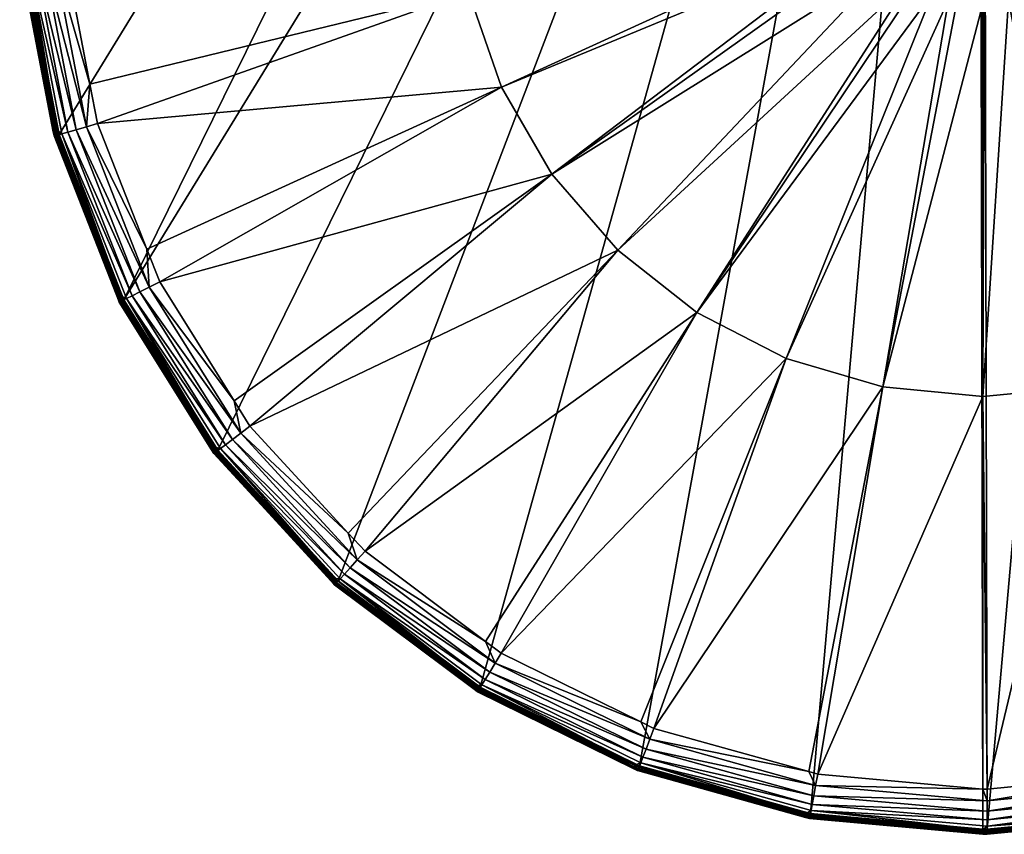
# Model space of a CAD drawing. Extents: x -0.15 to 0.15, y -0.635 to -0.003.
# Tile 1 of 256: x -0.149 to 0.003, y -0.635 to -0.509. Entities that reach past the tile are written whole.
import ezdxf

# ---------------------------------------------------------------- set-up
doc = ezdxf.new("R2010")
doc.units = 0
doc.layers.add('mesh', color=7, linetype='CONTINUOUS')

msp = doc.modelspace()

# ---------------------------------------------------------------- meshes
at = {"layer": 'mesh'}
mesh = msp.add_polyface(dxfattribs=at)
corners = [(-0.02806, -0.33896, 1.14085), (-0.13326, -0.55259, 1.14085), (-0.00065, -0.3363, 1.14085), (-0.1485, -0.49992, 1.14085), (-0.14332, -0.52696, 1.14085), (-0.11946, -0.39611, 1.14085), (-0.13385, -0.41958, 1.14085), (-0.10102, -0.3747, 1.14166), (-0.10154, -0.37509, 1.14166), (-0.10153, -0.3751, 1.14152), (-0.10096, -0.37475, 1.14653), (-0.10058, -0.37517, 1.15107), (-0.10104, -0.37567, 1.15107), (-0.11959, -0.39519, 1.14653), (-0.10071, -0.37604, 1.15286), (-0.09804, -0.37895, 1.15667), (-0.09682, -0.38028, 1.15716), (-0.10763, -0.39225, 1.15716), (-0.08803, -0.37358, 1.15716), (-0.11595, -0.39878, 1.15667), (-0.09914, -0.37775, 1.15574), (-0.11725, -0.3978, 1.15574), (-0.10005, -0.37676, 1.15445), (-0.11832, -0.397, 1.15445), (-0.11914, -0.39553, 1.15107), (-0.07758, -0.45865, 1.16593), (-0.12829, -0.42235, 1.15716), (-0.0711, -0.44445, 1.16593), (-0.1145, -0.39986, 1.15716), (-0.06204, -0.43174, 1.16593), (-0.12335, -0.4143, 1.15716), (-0.05075, -0.42097, 1.16593), (-0.07583, -0.36428, 1.15716), (-0.03762, -0.41253, 1.16593), (-0.05227, -0.35241, 1.15716), (-0.02313, -0.40673, 1.16593), (-0.06525, -0.35895, 1.15716), (-0.02692, -0.34507, 1.15716), (-0.0078, -0.40378, 1.16593), (-0.04012, -0.34889, 1.15716), (-0.01512, -0.47063, 1.1747), (-0.013, -0.46898, 1.1747), (-0.00967, -0.46677, 1.1747), (-0.00566, -0.46507, 1.1747), (-0.101, -0.37568, 1.14085)]
mesh.append_faces([[corners[k] for k in face] for face in [(0, 1, 2, 2), (3, 4, 0, 0), (5, 6, 0, 0), (7, 8, 9, 9), (10, 11, 12, 12), (13, 10, 12, 12), (8, 7, 10, 10), (14, 12, 11, 11), (15, 16, 17, 17), (18, 16, 15, 15), (15, 19, 20, 20), (17, 19, 15, 15), (20, 21, 22, 22), (22, 23, 14, 14), (14, 24, 12, 12), (25, 26, 27, 27), (27, 28, 29, 29), (26, 30, 27, 27), (29, 16, 31, 31), (29, 17, 16, 16), (28, 17, 29, 29), (31, 32, 33, 33), (31, 18, 32, 32), (16, 18, 31, 31), (33, 34, 35, 35), (32, 36, 33, 33), (35, 37, 38, 38), (34, 39, 35, 35), (31, 40, 29, 29), (33, 41, 31, 31), (35, 42, 33, 33), (38, 43, 35, 35), (0, 44, 5, 5)]])
mesh = msp.add_polyface(dxfattribs=at)
corners = [(-0.00065, -0.3363, 1.14085), (-0.13326, -0.55259, 1.14085), (-0.11867, -0.57593, 1.14085), (-0.02806, -0.33896, 1.14085), (-0.14332, -0.52696, 1.14085), (-0.00956, -0.48847, 1.17475), (-0.01975, -0.49097, 1.17475), (-0.02049, -0.48567, 1.17475), (-0.14411, -0.49952, 1.15667), (-0.14232, -0.49935, 1.15716), (-0.13852, -0.51913, 1.15716), (-0.14235, -0.4923, 1.15716), (-0.13908, -0.52576, 1.15667), (-0.14573, -0.49968, 1.15574), (-0.14064, -0.52622, 1.15574), (-0.14706, -0.49981, 1.15445), (-0.14193, -0.52659, 1.15445), (-0.14287, -0.52686, 1.15286), (-0.14804, -0.49991, 1.15286), (-0.01827, -0.49626, 1.1747), (-0.01766, -0.4959, 1.17475), (-0.01715, -0.4977, 1.1747), (-0.02044, -0.49116, 1.1747), (-0.01913, -0.49424, 1.1747), (-0.02109, -0.4865, 1.1747), (-0.02053, -0.49049, 1.1747), (-0.0212, -0.48568, 1.1747), (-0.07978, -0.50486, 1.16593), (-0.14244, -0.47296, 1.15716), (-0.082, -0.48941, 1.16593), (-0.05665, -0.54492, 1.16593), (-0.01487, -0.50062, 1.1747), (-0.01139, -0.50324, 1.1747), (-0.06687, -0.53312, 1.16593), (-0.07468, -0.5196, 1.16593)]
mesh.append_faces([[corners[k] for k in face] for face in [(0, 1, 2, 2), (3, 4, 1, 1), (5, 6, 7, 7), (8, 9, 10, 10), (11, 9, 8, 8), (8, 12, 13, 13), (10, 12, 8, 8), (13, 14, 15, 15), (12, 14, 13, 13), (14, 16, 15, 15), (16, 17, 18, 18), (19, 20, 21, 21), (20, 22, 6, 6), (20, 23, 22, 22), (19, 23, 20, 20), (6, 24, 7, 7), (6, 25, 24, 24), (22, 25, 6, 6), (24, 26, 7, 7), (27, 10, 9, 9), (28, 29, 11, 11), (30, 31, 32, 32), (33, 21, 31, 31), (33, 19, 21, 21), (34, 23, 19, 19), (27, 23, 34, 34), (27, 22, 23, 23), (27, 25, 22, 22), (27, 29, 25, 25), (9, 29, 27, 27), (9, 11, 29, 29), (29, 24, 25, 25), (29, 26, 24, 24)]])
mesh = msp.add_polyface(dxfattribs=at)
corners = [(-0.01512, -0.47063, 1.1747), (-0.01461, -0.47113, 1.17475), (-0.01592, -0.47169, 1.1747), (-0.013, -0.46898, 1.1747), (-0.01039, -0.46784, 1.17475), (-0.08126, -0.47382, 1.16593), (-0.13771, -0.447, 1.15716), (-0.07758, -0.45865, 1.16593), (-0.02081, -0.4825, 1.1747), (-0.0711, -0.44445, 1.16593), (-0.0199, -0.47862, 1.1747), (-0.01845, -0.47505, 1.1747), (-0.06204, -0.43174, 1.16593), (-0.05075, -0.42097, 1.16593), (-0.03762, -0.41253, 1.16593), (-0.01076, -0.46723, 1.1747), (-0.00967, -0.46677, 1.1747), (-0.01231, -0.46753, 1.21704), (-0.01244, -0.4605, 1.21728), (-0.01256, -0.4605, 1.21768), (-0.01275, -0.4605, 1.21916), (-0.01247, -0.47337, 1.21892), (-0.01256, -0.47341, 1.22104), (-0.013, -0.4605, 1.22104), (-0.01248, -0.47349, 1.22316), (-0.01256, -0.4605, 1.22441), (-0.01244, -0.4605, 1.22481), (-0.01275, -0.4605, 1.22293), (-0.10003, -0.5962, 1.14085), (-0.07799, -0.6127, 1.14085), (-0.00065, -0.3363, 1.14085), (-0.01256, -0.448, 1.21768), (-0.013, -0.448, 1.22104), (-0.01255, -0.448, 1.22441), (-0.01296, -0.4478, 1.22106), (-0.01251, -0.4478, 1.22441)]
mesh.append_faces([[corners[k] for k in face] for face in [(0, 1, 2, 2), (3, 1, 0, 0), (3, 4, 1, 1), (5, 6, 7, 7), (7, 8, 5, 5), (9, 10, 7, 7), (9, 11, 10, 10), (12, 11, 9, 9), (12, 2, 11, 11), (12, 0, 2, 2), (13, 3, 0, 0), (14, 15, 3, 3), (14, 16, 15, 15), (17, 18, 19, 19), (19, 20, 21, 21), (20, 22, 21, 21), (20, 23, 22, 22), (21, 17, 19, 19), (24, 25, 26, 26), (27, 25, 24, 24), (24, 23, 27, 27), (24, 22, 23, 23), (28, 29, 30, 30), (31, 19, 18, 18), (31, 20, 19, 19), (32, 20, 31, 31), (32, 23, 20, 20), (32, 27, 23, 23), (33, 27, 32, 32), (33, 25, 27, 27), (33, 26, 25, 25), (34, 32, 31, 31), (35, 33, 32, 32)]])
mesh = msp.add_polyface(dxfattribs=at)
corners = [(0, -0.6347, 1.14085), (-0.00065, -0.3363, 1.14085), (-0.02677, -0.63228, 1.14085), (-0.05329, -0.62486, 1.14085), (-0.07799, -0.6127, 1.14085), (-0.07832, -0.61323, 1.14116), (-0.07824, -0.61312, 1.14102), (-0.10036, -0.59657, 1.14102), (-0.07815, -0.61297, 1.14092), (-0.10025, -0.59644, 1.14092), (-0.09705, -0.59295, 1.15667), (-0.09584, -0.59161, 1.15716), (-0.07716, -0.60559, 1.15716), (-0.07565, -0.60895, 1.15667), (-0.0765, -0.61034, 1.15574), (-0.09814, -0.59415, 1.15574), (-0.07721, -0.61148, 1.15445), (-0.09904, -0.59515, 1.15445), (-0.07772, -0.61232, 1.15286), (-0.0997, -0.59588, 1.15286), (-0.01554, -0.56611, 1.16593), (-0.05104, -0.61907, 1.15716), (-0.03051, -0.56172, 1.16593), (-0.02703, -0.62578, 1.15716), (-0.02563, -0.62617, 1.15716), (-0.07471, -0.60742, 1.15716), (-0.04438, -0.55456, 1.16593), (-0.05306, -0.61808, 1.15716), (-0.05665, -0.54492, 1.16593), (-0.11371, -0.57219, 1.15716), (-0.06687, -0.53312, 1.16593), (-0.09845, -0.58878, 1.15716), (-0.1277, -0.54982, 1.15716), (-0.07468, -0.5196, 1.16593), (0, -0.5676, 1.16593), (-0.00532, -0.50603, 1.1747), (-0.00781, -0.50502, 1.1747), (-0.01045, -0.50395, 1.1747), (-0.01139, -0.50324, 1.1747), (-0.01487, -0.50062, 1.1747), (-0.01827, -0.49626, 1.1747), (-0.11867, -0.57593, 1.14085), (-0.10003, -0.5962, 1.14085), (-0.07806, -0.61281, 1.14086)]
mesh.append_faces([[corners[k] for k in face] for face in [(0, 1, 2, 2), (1, 3, 2, 2), (1, 4, 3, 3), (5, 6, 7, 7), (6, 8, 9, 9), (10, 11, 12, 12), (12, 13, 10, 10), (13, 14, 15, 15), (14, 16, 17, 17), (16, 18, 19, 19), (20, 21, 22, 22), (20, 23, 21, 21), (24, 23, 20, 20), (22, 25, 26, 26), (22, 27, 25, 25), (21, 27, 22, 22), (26, 11, 28, 28), (26, 12, 11, 11), (25, 12, 26, 26), (28, 29, 30, 30), (11, 31, 28, 28), (30, 32, 33, 33), (34, 24, 20, 20), (22, 35, 20, 20), (22, 36, 35, 35), (26, 36, 22, 22), (26, 37, 36, 36), (26, 38, 37, 37), (28, 38, 26, 26), (30, 39, 28, 28), (33, 40, 30, 30), (1, 41, 42, 42), (43, 4, 42, 42), (8, 43, 42, 42)]])
mesh = msp.add_polyface(dxfattribs=at)
corners = [(0, -0.6347, 1.14085), (0, -0.3363, 1.14085), (-0.00065, -0.3363, 1.14085), (0.00065, -0.6347, 1.14085), (0.02677, -0.33872, 1.14085), (0.05451, -0.62439, 1.14085), (0.07799, -0.35831, 1.14085), (0.05329, -0.34614, 1.14085), (-0.0078, -0.40378, 1.16593), (-0.00066, -0.34251, 1.15716), (0.0078, -0.40378, 1.16593), (0.02563, -0.34483, 1.15716), (0.02313, -0.40673, 1.16593), (0.07471, -0.36358, 1.15716), (0.03762, -0.41253, 1.16593), (0.06526, -0.35893, 1.15716), (0.05075, -0.42097, 1.16593), (0.09584, -0.37939, 1.15716), (0.06204, -0.43174, 1.16593), (0.08805, -0.37356, 1.15716), (0.11371, -0.39881, 1.15716), (0.0711, -0.44445, 1.16593), (0.10766, -0.39223, 1.15716), (0.00199, -0.46456, 1.1747), (0.00594, -0.46523, 1.1747), (0.05104, -0.35193, 1.15716), (0.01045, -0.46705, 1.1747), (0.013, -0.46897, 1.1747), (0.0159, -0.47171, 1.1747), (0.10003, -0.3748, 1.14085), (0.01063, -0.4475, 1.22389), (0.01083, -0.4475, 1.22728), (0.00953, -0.4475, 1.22654), (0.01208, -0.4475, 1.22426), (0.011, -0.4475, 1.22104), (0.0125, -0.4475, 1.22103), (0.01063, -0.4475, 1.2182), (0.01207, -0.4475, 1.21779), (0.00953, -0.4475, 1.21554), (0.01082, -0.4475, 1.21478), (0.00778, -0.4475, 1.21327), (0.00883, -0.4475, 1.21219), (0.0055, -0.4475, 1.21152), (0.00624, -0.4475, 1.21021), (0.00285, -0.4475, 1.21042)]
mesh.append_faces([[corners[k] for k in face] for face in [(0, 1, 2, 2), (3, 4, 1, 1), (5, 6, 7, 7), (8, 9, 10, 10), (10, 11, 12, 12), (13, 14, 15, 15), (13, 16, 14, 14), (16, 17, 18, 18), (16, 19, 17, 17), (13, 19, 16, 16), (18, 20, 21, 21), (17, 22, 18, 18), (12, 23, 10, 10), (12, 14, 24, 24), (25, 14, 12, 12), (25, 15, 14, 14), (16, 26, 14, 14), (18, 27, 16, 16), (21, 28, 18, 18), (5, 29, 6, 6), (30, 31, 32, 32), (30, 33, 31, 31), (34, 33, 30, 30), (34, 35, 33, 33), (36, 35, 34, 34), (36, 37, 35, 35), (38, 37, 36, 36), (38, 39, 37, 37), (40, 39, 38, 38), (40, 41, 39, 39), (42, 41, 40, 40), (42, 43, 41, 41), (44, 43, 42, 42)]])
mesh = msp.add_polyface(dxfattribs=at)
corners = [(0.00065, -0.6347, 1.14085), (0, -0.3363, 1.14085), (0, -0.6347, 1.14085), (0.02806, -0.63204, 1.14085), (0.02677, -0.33872, 1.14085), (0.01039, -0.50316, 1.17475), (0.00547, -0.50525, 1.17475), (0.00388, -0.49472, 1.17475), (0.00017, -0.50599, 1.17475), (0.00183, -0.49537, 1.17475), (0, -0.50599, 1.17475), (0.00001, -0.49547, 1.17475), (0.00067, -0.63029, 1.15667), (0.00066, -0.62849, 1.15716), (0.02692, -0.62593, 1.15716), (0, -0.62849, 1.15716), (0.02726, -0.6277, 1.15667), (0.00067, -0.63191, 1.15574), (0.02757, -0.6293, 1.15574), (0.01461, -0.49987, 1.17475), (0.01512, -0.50037, 1.1747), (0.01458, -0.50079, 1.1747), (0.01141, -0.50327, 1.1747), (0.01076, -0.50377, 1.1747), (0.00781, -0.50502, 1.1747), (0.00566, -0.50594, 1.1747), (0.00018, -0.5067, 1.1747), (0.00399, -0.50617, 1.1747), (0.01554, -0.56611, 1.16593), (0, -0.5676, 1.16593), (0.05665, -0.54492, 1.16593), (0.01713, -0.4977, 1.1747), (0.04438, -0.55456, 1.16593), (0.03051, -0.56172, 1.16593)]
mesh.append_faces([[corners[k] for k in face] for face in [(0, 1, 2, 2), (3, 4, 0, 0), (5, 6, 7, 7), (8, 9, 6, 6), (10, 11, 8, 8), (12, 13, 14, 14), (15, 13, 12, 12), (12, 16, 17, 17), (14, 16, 12, 12), (16, 18, 17, 17), (19, 20, 21, 21), (22, 19, 21, 21), (22, 5, 19, 19), (23, 5, 22, 22), (24, 5, 23, 23), (24, 6, 5, 5), (25, 6, 24, 24), (6, 26, 8, 8), (6, 27, 26, 26), (25, 27, 6, 6), (13, 28, 14, 14), (13, 29, 28, 28), (15, 29, 13, 13), (30, 20, 31, 31), (30, 21, 20, 20), (32, 22, 21, 21), (32, 23, 22, 22), (33, 24, 23, 23), (28, 24, 33, 33), (28, 25, 24, 24), (28, 27, 25, 25), (29, 27, 28, 28), (29, 26, 27, 27)]])
mesh = msp.add_polyface(dxfattribs=at)
corners = [(-0.14863, -0.49993, 1.14086), (-0.1485, -0.49992, 1.14085), (-0.14876, -0.47237, 1.14086), (-0.14332, -0.52696, 1.14085), (-0.14345, -0.527, 1.14086), (-0.14941, -0.47232, 1.14152), (-0.1493, -0.49934, 1.14166), (-0.14929, -0.49999, 1.14152), (-0.14942, -0.47232, 1.14166), (-0.1493, -0.5, 1.14166), (-0.14421, -0.52654, 1.14166), (-0.14923, -0.49999, 1.14133), (-0.14935, -0.47232, 1.14133), (-0.14408, -0.52718, 1.14152), (-0.14913, -0.49998, 1.14116), (-0.14925, -0.47233, 1.14116), (-0.14403, -0.52716, 1.14133), (-0.14899, -0.49997, 1.14102), (-0.14911, -0.47234, 1.14102), (-0.14393, -0.52714, 1.14116), (-0.14882, -0.49995, 1.14092), (-0.14894, -0.47236, 1.14092), (-0.1438, -0.5271, 1.14102), (-0.14363, -0.52705, 1.14092), (-0.14922, -0.49933, 1.14653), (-0.14866, -0.49928, 1.15107), (-0.14854, -0.49995, 1.15107), (-0.14414, -0.52651, 1.14653), (-0.14866, -0.47241, 1.15107), (-0.14922, -0.47167, 1.14653), (-0.14804, -0.49991, 1.15286), (-0.14411, -0.49952, 1.15667), (-0.14573, -0.49968, 1.15574), (-0.14585, -0.47266, 1.15574), (-0.14706, -0.49981, 1.15445), (-0.14719, -0.47254, 1.15445), (-0.14817, -0.47246, 1.15286), (-0.14193, -0.52659, 1.15445), (-0.1436, -0.52636, 1.15107)]
mesh.append_faces([[corners[k] for k in face] for face in [(0, 1, 2, 2), (0, 3, 1, 1), (4, 3, 0, 0), (5, 6, 7, 7), (5, 8, 6, 6), (7, 9, 10, 10), (6, 9, 7, 7), (7, 11, 12, 12), (13, 11, 7, 7), (11, 14, 15, 15), (16, 14, 11, 11), (14, 17, 18, 18), (19, 17, 14, 14), (17, 20, 21, 21), (22, 20, 17, 17), (20, 0, 2, 2), (23, 0, 20, 20), (23, 4, 0, 0), (24, 25, 26, 26), (24, 6, 8, 8), (27, 10, 9, 9), (27, 24, 26, 26), (9, 24, 27, 27), (9, 6, 24, 24), (24, 28, 25, 25), (8, 29, 24, 24), (30, 26, 25, 25), (31, 32, 33, 33), (32, 34, 35, 35), (36, 30, 25, 25), (34, 30, 36, 36), (34, 37, 30, 30), (30, 38, 26, 26)]])
mesh = msp.add_polyface(dxfattribs=at)
corners = [(0, -0.6355, 1.14166), (-0.02691, -0.63306, 1.14166), (0, -0.63536, 1.14653), (-0.02675, -0.63232, 1.15107), (0, -0.6348, 1.15107), (0, -0.50599, 1.17475), (-0.00132, -0.49546, 1.17475), (0.00001, -0.49547, 1.17475), (-0.00181, -0.49537, 1.17475), (-0.00514, -0.50534, 1.17475), (-0.00231, -0.49527, 1.17475), (-0.00387, -0.4947, 1.17475), (-0.0101, -0.50333, 1.17475), (-0.02666, -0.63183, 1.15286), (0.00068, -0.63424, 1.15286), (-0.00781, -0.50502, 1.1747), (-0.01045, -0.50395, 1.1747), (-0.00532, -0.50603, 1.1747), (-0.004, -0.5062, 1.1747), (0, -0.5067, 1.1747), (0.00017, -0.50599, 1.17475), (0.00018, -0.5067, 1.1747), (0, -0.5676, 1.16593), (-0.01554, -0.56611, 1.16593), (0, -0.62849, 1.15716), (-0.02563, -0.62617, 1.15716), (0.00002, -0.49729, 1.24366), (0.00002, -0.49742, 1.24345), (-0.00307, -0.49701, 1.24345), (0.00002, -0.49749, 1.24321), (-0.00309, -0.49708, 1.24321), (-0.00309, -0.4971, 1.19614), (0.00002, -0.4975, 1.24304), (0.00002, -0.4975, 1.19614), (-0.00309, -0.4971, 1.24304), (-0.00308, -0.49707, 1.19602), (0.00002, -0.49747, 1.19602), (-0.00306, -0.49698, 1.19591), (0.00002, -0.49738, 1.19591), (-0.00303, -0.49685, 1.19585), (0.00002, -0.49725, 1.19585)]
mesh.append_faces([[corners[k] for k in face] for face in [(0, 1, 2, 2), (3, 4, 2, 2), (5, 6, 7, 7), (5, 8, 6, 6), (9, 8, 5, 5), (9, 10, 8, 8), (9, 11, 10, 10), (12, 11, 9, 9), (13, 14, 4, 4), (12, 15, 16, 16), (9, 15, 12, 12), (9, 17, 15, 15), (9, 18, 17, 17), (5, 18, 9, 9), (5, 19, 18, 18), (20, 19, 5, 5), (20, 21, 19, 19), (22, 23, 19, 19), (24, 25, 22, 22), (23, 18, 19, 19), (23, 17, 18, 18), (19, 21, 22, 22), (26, 27, 28, 28), (27, 29, 30, 30), (31, 32, 33, 33), (31, 34, 32, 32), (35, 33, 36, 36), (35, 31, 33, 33), (37, 36, 38, 38), (37, 35, 36, 36), (39, 38, 40, 40), (29, 32, 30, 30), (32, 34, 30, 30)]])
mesh = msp.add_polyface(dxfattribs=at)
corners = [(-0.14345, -0.527, 1.14086), (-0.13326, -0.55259, 1.14085), (-0.14332, -0.52696, 1.14085), (-0.13338, -0.55265, 1.14086), (-0.14929, -0.49999, 1.14152), (-0.14421, -0.52654, 1.14166), (-0.14408, -0.52718, 1.14152), (-0.14409, -0.52718, 1.14166), (-0.13422, -0.55234, 1.14166), (-0.14403, -0.52716, 1.14133), (-0.14923, -0.49999, 1.14133), (-0.13397, -0.55294, 1.14152), (-0.13392, -0.55292, 1.14133), (-0.14393, -0.52714, 1.14116), (-0.14913, -0.49998, 1.14116), (-0.13383, -0.55287, 1.14116), (-0.1438, -0.5271, 1.14102), (-0.14899, -0.49997, 1.14102), (-0.1337, -0.55281, 1.14102), (-0.14363, -0.52705, 1.14092), (-0.14882, -0.49995, 1.14092), (-0.13355, -0.55274, 1.14092), (-0.14414, -0.52651, 1.14653), (-0.1436, -0.52636, 1.15107), (-0.14335, -0.527, 1.15107), (-0.13415, -0.5523, 1.14653), (-0.14854, -0.49995, 1.15107), (-0.14287, -0.52686, 1.15286), (-0.13852, -0.51913, 1.15716), (-0.13735, -0.52526, 1.15716), (-0.13908, -0.52576, 1.15667), (-0.12931, -0.55063, 1.15667), (-0.14064, -0.52622, 1.15574), (-0.13076, -0.55137, 1.15574), (-0.14193, -0.52659, 1.15445), (-0.14804, -0.49991, 1.15286), (-0.13196, -0.55197, 1.15445), (-0.13365, -0.55205, 1.15107), (-0.13284, -0.55241, 1.15286)]
mesh.append_faces([[corners[k] for k in face] for face in [(0, 1, 2, 2), (3, 1, 0, 0), (4, 5, 6, 6), (6, 7, 8, 8), (5, 7, 6, 6), (6, 9, 10, 10), (11, 9, 6, 6), (11, 12, 9, 9), (9, 13, 14, 14), (12, 13, 9, 9), (12, 15, 13, 13), (13, 16, 17, 17), (15, 16, 13, 13), (15, 18, 16, 16), (16, 19, 20, 20), (18, 19, 16, 16), (18, 21, 19, 19), (21, 0, 19, 19), (21, 3, 0, 0), (22, 23, 24, 24), (25, 8, 7, 7), (25, 22, 24, 24), (7, 22, 25, 25), (7, 5, 22, 22), (22, 26, 23, 23), (27, 24, 23, 23), (28, 29, 30, 30), (30, 31, 32, 32), (32, 33, 34, 34), (35, 27, 23, 23), (34, 36, 27, 27), (27, 37, 24, 24), (36, 38, 27, 27)]])
mesh = msp.add_polyface(dxfattribs=at)
corners = [(-0.13338, -0.55265, 1.14086), (-0.11867, -0.57593, 1.14085), (-0.13326, -0.55259, 1.14085), (-0.14408, -0.52718, 1.14152), (-0.13422, -0.55234, 1.14166), (-0.13397, -0.55294, 1.14152), (-0.13398, -0.55295, 1.14166), (-0.1193, -0.57641, 1.14152), (-0.13392, -0.55292, 1.14133), (-0.11925, -0.57638, 1.14133), (-0.13383, -0.55287, 1.14116), (-0.11917, -0.57632, 1.14116), (-0.1337, -0.55281, 1.14102), (-0.11906, -0.57623, 1.14102), (-0.13355, -0.55274, 1.14092), (-0.11892, -0.57613, 1.14092), (-0.13415, -0.5523, 1.14653), (-0.13365, -0.55205, 1.15107), (-0.13329, -0.55263, 1.15107), (-0.11959, -0.57581, 1.14653), (-0.14335, -0.527, 1.15107), (-0.13284, -0.55241, 1.15286), (-0.12931, -0.55063, 1.15667), (-0.1277, -0.54982, 1.15716), (-0.11617, -0.56825, 1.15716), (-0.13908, -0.52576, 1.15667), (-0.13735, -0.52526, 1.15716), (-0.12969, -0.54475, 1.15716), (-0.13076, -0.55137, 1.15574), (-0.14064, -0.52622, 1.15574), (-0.11514, -0.57329, 1.15667), (-0.13196, -0.55197, 1.15445), (-0.14193, -0.52659, 1.15445), (-0.11643, -0.57427, 1.15574), (-0.14287, -0.52686, 1.15286), (-0.1175, -0.57509, 1.15445), (-0.11914, -0.57547, 1.15107), (-0.06687, -0.53312, 1.16593), (-0.11371, -0.57219, 1.15716), (-0.07978, -0.50486, 1.16593), (-0.13852, -0.51913, 1.15716), (-0.07468, -0.5196, 1.16593)]
mesh.append_faces([[corners[k] for k in face] for face in [(0, 1, 2, 2), (3, 4, 5, 5), (4, 6, 5, 5), (7, 8, 5, 5), (9, 10, 8, 8), (11, 12, 10, 10), (13, 14, 12, 12), (15, 0, 14, 14), (16, 17, 18, 18), (19, 16, 18, 18), (6, 4, 16, 16), (16, 20, 17, 17), (21, 18, 17, 17), (22, 23, 24, 24), (25, 26, 27, 27), (27, 22, 25, 25), (27, 23, 22, 22), (22, 28, 29, 29), (22, 30, 28, 28), (24, 30, 22, 22), (28, 31, 32, 32), (28, 33, 31, 31), (30, 33, 28, 28), (34, 21, 17, 17), (31, 35, 21, 21), (33, 35, 31, 31), (21, 36, 18, 18), (37, 24, 23, 23), (38, 24, 37, 37), (39, 26, 40, 40), (41, 26, 39, 39), (41, 27, 26, 26), (23, 27, 41, 41)]])
mesh = msp.add_polyface(dxfattribs=at)
corners = [(-0.11877, -0.57602, 1.14086), (-0.11867, -0.57593, 1.14085), (-0.13338, -0.55265, 1.14086), (-0.13397, -0.55294, 1.14152), (-0.11965, -0.57586, 1.14166), (-0.1193, -0.57641, 1.14152), (-0.13398, -0.55295, 1.14166), (-0.1193, -0.57642, 1.14166), (-0.11925, -0.57638, 1.14133), (-0.13392, -0.55292, 1.14133), (-0.10056, -0.59679, 1.14152), (-0.11917, -0.57632, 1.14116), (-0.13383, -0.55287, 1.14116), (-0.10052, -0.59674, 1.14133), (-0.11906, -0.57623, 1.14102), (-0.1337, -0.55281, 1.14102), (-0.10045, -0.59667, 1.14116), (-0.11892, -0.57613, 1.14092), (-0.13355, -0.55274, 1.14092), (-0.10036, -0.59657, 1.14102), (-0.10025, -0.59644, 1.14092), (-0.11959, -0.57581, 1.14653), (-0.11914, -0.57547, 1.15107), (-0.11868, -0.57598, 1.15107), (-0.10096, -0.59625, 1.14653), (-0.13329, -0.55263, 1.15107), (-0.13415, -0.5523, 1.14653), (-0.11828, -0.57568, 1.15286), (-0.11514, -0.57329, 1.15667), (-0.11371, -0.57219, 1.15716), (-0.09845, -0.58878, 1.15716), (-0.11617, -0.56825, 1.15716), (-0.09705, -0.59295, 1.15667), (-0.11643, -0.57427, 1.15574), (-0.09814, -0.59415, 1.15574), (-0.1175, -0.57509, 1.15445), (-0.13284, -0.55241, 1.15286), (-0.09904, -0.59515, 1.15445), (-0.10058, -0.59583, 1.15107), (-0.05665, -0.54492, 1.16593), (-0.10003, -0.5962, 1.14085)]
mesh.append_faces([[corners[k] for k in face] for face in [(0, 1, 2, 2), (3, 4, 5, 5), (3, 6, 4, 4), (4, 7, 5, 5), (5, 8, 9, 9), (10, 8, 5, 5), (8, 11, 12, 12), (13, 11, 8, 8), (11, 14, 15, 15), (16, 14, 11, 11), (14, 17, 18, 18), (19, 17, 14, 14), (17, 0, 2, 2), (20, 0, 17, 17), (21, 22, 23, 23), (21, 4, 6, 6), (24, 21, 23, 23), (7, 4, 21, 21), (21, 25, 22, 22), (6, 26, 21, 21), (27, 23, 22, 22), (28, 29, 30, 30), (31, 29, 28, 28), (28, 32, 33, 33), (30, 32, 28, 28), (33, 34, 35, 35), (32, 34, 33, 33), (36, 27, 22, 22), (35, 27, 36, 36), (35, 37, 27, 27), (27, 38, 23, 23), (39, 30, 29, 29), (0, 40, 1, 1)]])
mesh = msp.add_polyface(dxfattribs=at)
corners = [(-0.1193, -0.57641, 1.14152), (-0.10101, -0.59631, 1.14166), (-0.10056, -0.59679, 1.14152), (-0.1193, -0.57642, 1.14166), (-0.10057, -0.59679, 1.14166), (-0.07893, -0.61298, 1.14166), (-0.10052, -0.59674, 1.14133), (-0.11925, -0.57638, 1.14133), (-0.0784, -0.61337, 1.14152), (-0.07837, -0.61332, 1.14133), (-0.10045, -0.59667, 1.14116), (-0.11917, -0.57632, 1.14116), (-0.07832, -0.61323, 1.14116), (-0.10036, -0.59657, 1.14102), (-0.11906, -0.57623, 1.14102), (-0.10025, -0.59644, 1.14092), (-0.11892, -0.57613, 1.14092), (-0.07824, -0.61312, 1.14102), (-0.10096, -0.59625, 1.14653), (-0.10058, -0.59583, 1.15107), (-0.10004, -0.59625, 1.15107), (-0.07889, -0.61291, 1.14653), (-0.11868, -0.57598, 1.15107), (-0.11959, -0.57581, 1.14653), (-0.0997, -0.59588, 1.15286), (-0.09845, -0.58878, 1.15716), (-0.09584, -0.59161, 1.15716), (-0.09705, -0.59295, 1.15667), (-0.07565, -0.60895, 1.15667), (-0.09814, -0.59415, 1.15574), (-0.09904, -0.59515, 1.15445), (-0.1175, -0.57509, 1.15445), (-0.0765, -0.61034, 1.15574), (-0.11828, -0.57568, 1.15286), (-0.07721, -0.61148, 1.15445), (-0.0786, -0.61244, 1.15107), (-0.10003, -0.5962, 1.14085), (-0.11877, -0.57602, 1.14086), (-0.07815, -0.61297, 1.14092)]
mesh.append_faces([[corners[k] for k in face] for face in [(0, 1, 2, 2), (0, 3, 1, 1), (2, 4, 5, 5), (1, 4, 2, 2), (2, 6, 7, 7), (8, 6, 2, 2), (8, 9, 6, 6), (6, 10, 11, 11), (9, 10, 6, 6), (9, 12, 10, 10), (10, 13, 14, 14), (12, 13, 10, 10), (13, 15, 16, 16), (17, 15, 13, 13), (18, 19, 20, 20), (18, 1, 3, 3), (21, 5, 4, 4), (21, 18, 20, 20), (4, 18, 21, 21), (4, 1, 18, 18), (18, 22, 19, 19), (3, 23, 18, 18), (24, 20, 19, 19), (25, 26, 27, 27), (27, 28, 29, 29), (29, 30, 31, 31), (29, 32, 30, 30), (33, 24, 19, 19), (30, 24, 33, 33), (30, 34, 24, 24), (24, 35, 20, 20), (15, 36, 37, 37), (38, 36, 15, 15)]])
mesh = msp.add_polyface(dxfattribs=at)
corners = [(-0.07806, -0.61281, 1.14086), (-0.05329, -0.62486, 1.14085), (-0.07799, -0.6127, 1.14085), (-0.05333, -0.62498, 1.14086), (-0.10056, -0.59679, 1.14152), (-0.07893, -0.61298, 1.14166), (-0.0784, -0.61337, 1.14152), (-0.0784, -0.61338, 1.14166), (-0.05416, -0.62532, 1.14166), (-0.05357, -0.6256, 1.14152), (-0.07837, -0.61332, 1.14133), (-0.05355, -0.62554, 1.14133), (-0.07832, -0.61323, 1.14116), (-0.05351, -0.62545, 1.14116), (-0.07824, -0.61312, 1.14102), (-0.05346, -0.62532, 1.14102), (-0.07815, -0.61297, 1.14092), (-0.0534, -0.62516, 1.14092), (-0.07889, -0.61291, 1.14653), (-0.0786, -0.61244, 1.15107), (-0.07798, -0.61274, 1.15107), (-0.05414, -0.62524, 1.14653), (-0.10004, -0.59625, 1.15107), (-0.07772, -0.61232, 1.15286), (-0.07565, -0.60895, 1.15667), (-0.07471, -0.60742, 1.15716), (-0.05306, -0.61808, 1.15716), (-0.07716, -0.60559, 1.15716), (-0.05168, -0.62075, 1.15667), (-0.0765, -0.61034, 1.15574), (-0.05226, -0.62227, 1.15574), (-0.07721, -0.61148, 1.15445), (-0.0997, -0.59588, 1.15286), (-0.05274, -0.62353, 1.15445), (-0.05393, -0.62472, 1.15107), (-0.05309, -0.62444, 1.15286)]
mesh.append_faces([[corners[k] for k in face] for face in [(0, 1, 2, 2), (3, 1, 0, 0), (4, 5, 6, 6), (6, 7, 8, 8), (5, 7, 6, 6), (9, 10, 6, 6), (9, 11, 10, 10), (11, 12, 10, 10), (11, 13, 12, 12), (13, 14, 12, 12), (13, 15, 14, 14), (15, 16, 14, 14), (15, 17, 16, 16), (17, 0, 16, 16), (17, 3, 0, 0), (18, 19, 20, 20), (21, 8, 7, 7), (21, 18, 20, 20), (7, 18, 21, 21), (7, 5, 18, 18), (18, 22, 19, 19), (23, 20, 19, 19), (24, 25, 26, 26), (27, 25, 24, 24), (24, 28, 29, 29), (26, 28, 24, 24), (29, 30, 31, 31), (28, 30, 29, 29), (32, 23, 19, 19), (31, 33, 23, 23), (30, 33, 31, 31), (23, 34, 20, 20), (33, 35, 23, 23)]])
mesh = msp.add_polyface(dxfattribs=at)
corners = [(-0.05333, -0.62498, 1.14086), (-0.02677, -0.63228, 1.14085), (-0.05329, -0.62486, 1.14085), (-0.0268, -0.63241, 1.14086), (-0.0784, -0.61337, 1.14152), (-0.05416, -0.62532, 1.14166), (-0.05357, -0.6256, 1.14152), (-0.05357, -0.62561, 1.14166), (-0.02755, -0.63289, 1.14166), (-0.02691, -0.63305, 1.14152), (-0.05355, -0.62554, 1.14133), (-0.0269, -0.633, 1.14133), (-0.05351, -0.62545, 1.14116), (-0.02688, -0.6329, 1.14116), (-0.05346, -0.62532, 1.14102), (-0.02686, -0.63276, 1.14102), (-0.0534, -0.62516, 1.14092), (-0.02683, -0.6326, 1.14092), (-0.05414, -0.62524, 1.14653), (-0.05393, -0.62472, 1.15107), (-0.05328, -0.62491, 1.15107), (-0.02754, -0.63281, 1.14653), (-0.07798, -0.61274, 1.15107), (-0.05309, -0.62444, 1.15286), (-0.05168, -0.62075, 1.15667), (-0.05104, -0.61907, 1.15716), (-0.02703, -0.62578, 1.15716), (-0.05306, -0.61808, 1.15716), (-0.02595, -0.62795, 1.15667), (-0.05226, -0.62227, 1.15574), (-0.02624, -0.62954, 1.15574), (-0.05274, -0.62353, 1.15445), (-0.07772, -0.61232, 1.15286), (-0.02648, -0.63087, 1.15445), (-0.02743, -0.63226, 1.15107), (-0.02666, -0.63183, 1.15286)]
mesh.append_faces([[corners[k] for k in face] for face in [(0, 1, 2, 2), (3, 1, 0, 0), (4, 5, 6, 6), (6, 7, 8, 8), (5, 7, 6, 6), (9, 10, 6, 6), (9, 11, 10, 10), (11, 12, 10, 10), (11, 13, 12, 12), (13, 14, 12, 12), (13, 15, 14, 14), (15, 16, 14, 14), (15, 17, 16, 16), (17, 0, 16, 16), (17, 3, 0, 0), (18, 19, 20, 20), (21, 8, 7, 7), (21, 18, 20, 20), (7, 18, 21, 21), (7, 5, 18, 18), (18, 22, 19, 19), (23, 20, 19, 19), (24, 25, 26, 26), (27, 25, 24, 24), (24, 28, 29, 29), (26, 28, 24, 24), (29, 30, 31, 31), (28, 30, 29, 29), (32, 23, 19, 19), (31, 33, 23, 23), (30, 33, 31, 31), (23, 34, 20, 20), (33, 35, 23, 23)]])
mesh = msp.add_polyface(dxfattribs=at)
corners = [(-0.0268, -0.63241, 1.14086), (0, -0.6347, 1.14085), (-0.02677, -0.63228, 1.14085), (0.00066, -0.63483, 1.14086), (0, -0.6355, 1.14166), (0.00066, -0.63549, 1.14152), (-0.02691, -0.63305, 1.14152), (-0.02691, -0.63306, 1.14166), (-0.02755, -0.63289, 1.14166), (-0.05357, -0.6256, 1.14152), (-0.0269, -0.633, 1.14133), (0.00066, -0.63543, 1.14133), (-0.02688, -0.6329, 1.14116), (0.00066, -0.63533, 1.14116), (-0.02686, -0.63276, 1.14102), (0.00066, -0.63519, 1.14102), (-0.02683, -0.6326, 1.14092), (0.00066, -0.63502, 1.14092), (-0.02754, -0.63281, 1.14653), (0, -0.63536, 1.14653), (-0.02675, -0.63232, 1.15107), (-0.02743, -0.63226, 1.15107), (-0.05328, -0.62491, 1.15107), (-0.02666, -0.63183, 1.15286), (-0.02595, -0.62795, 1.15667), (-0.02563, -0.62617, 1.15716), (0, -0.62849, 1.15716), (-0.02703, -0.62578, 1.15716), (0.00067, -0.63029, 1.15667), (-0.02624, -0.62954, 1.15574), (0.00067, -0.63191, 1.15574), (-0.02648, -0.63087, 1.15445), (-0.05309, -0.62444, 1.15286), (0.00068, -0.63326, 1.15445), (0, -0.6348, 1.15107), (0.00068, -0.63424, 1.15286)]
mesh.append_faces([[corners[k] for k in face] for face in [(0, 1, 2, 2), (3, 1, 0, 0), (4, 5, 6, 6), (6, 7, 4, 4), (6, 8, 7, 7), (9, 8, 6, 6), (5, 10, 6, 6), (5, 11, 10, 10), (11, 12, 10, 10), (11, 13, 12, 12), (13, 14, 12, 12), (13, 15, 14, 14), (15, 16, 14, 14), (15, 17, 16, 16), (17, 0, 16, 16), (17, 3, 0, 0), (18, 7, 8, 8), (18, 19, 7, 7), (18, 20, 19, 19), (21, 20, 18, 18), (18, 22, 21, 21), (23, 20, 21, 21), (24, 25, 26, 26), (27, 25, 24, 24), (24, 28, 29, 29), (26, 28, 24, 24), (29, 30, 31, 31), (28, 30, 29, 29), (32, 23, 21, 21), (31, 33, 23, 23), (30, 33, 31, 31), (23, 34, 20, 20), (33, 35, 23, 23)]])
mesh = msp.add_polyface(dxfattribs=at)
corners = [(0.00066, -0.63483, 1.14086), (0.00065, -0.6347, 1.14085), (0, -0.6347, 1.14085), (0.02806, -0.63204, 1.14085), (0.02808, -0.63217, 1.14086), (0.00066, -0.63549, 1.14152), (0.02756, -0.63289, 1.14166), (0.02821, -0.63281, 1.14152), (0.00066, -0.6355, 1.14166), (0, -0.6355, 1.14166), (0.02821, -0.63282, 1.14166), (0.00066, -0.63543, 1.14133), (0.0282, -0.63276, 1.14133), (0.00066, -0.63533, 1.14116), (0.02818, -0.63266, 1.14116), (0.00066, -0.63519, 1.14102), (0.02815, -0.63252, 1.14102), (0.00066, -0.63502, 1.14092), (0.02812, -0.63235, 1.14092), (0.02754, -0.63281, 1.14653), (0, -0.63536, 1.14653), (0.02743, -0.63226, 1.15107), (0.02809, -0.63207, 1.15107), (0.00068, -0.63474, 1.15107), (0, -0.6348, 1.15107), (0.028, -0.63158, 1.15286), (0.00068, -0.63424, 1.15286), (0.00067, -0.63191, 1.15574), (0.02757, -0.6293, 1.15574), (0.00068, -0.63326, 1.15445), (0.02782, -0.63062, 1.15445)]
mesh.append_faces([[corners[k] for k in face] for face in [(0, 1, 2, 2), (0, 3, 1, 1), (4, 3, 0, 0), (5, 6, 7, 7), (5, 8, 6, 6), (9, 8, 5, 5), (6, 10, 7, 7), (7, 11, 5, 5), (7, 12, 11, 11), (12, 13, 11, 11), (12, 14, 13, 13), (14, 15, 13, 13), (14, 16, 15, 15), (16, 17, 15, 15), (16, 18, 17, 17), (18, 0, 17, 17), (18, 4, 0, 0), (8, 19, 6, 6), (8, 20, 19, 19), (9, 20, 8, 8), (10, 6, 19, 19), (19, 21, 22, 22), (19, 23, 21, 21), (20, 23, 19, 19), (20, 24, 23, 23), (25, 22, 21, 21), (26, 23, 24, 24), (27, 28, 29, 29), (29, 30, 26, 26), (28, 30, 29, 29), (26, 21, 23, 23), (26, 25, 21, 21), (30, 25, 26, 26)]])

doc.saveas('drawing.dxf')
